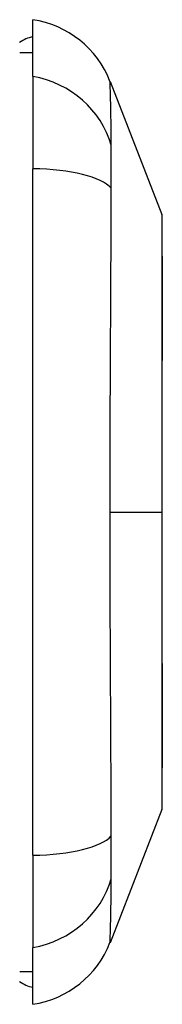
# Model space of a CAD drawing. Header units: inches. Extents: x 17 to 570, y 51 to 268.
# Tile 194 of 216: x 160.725 to 160.896, y 162.734 to 163.915. Entities that reach past the tile are written whole.
import ezdxf

# ---------------------------------------------------------------- set-up
doc = ezdxf.new("R2010")
doc.units = ezdxf.units.IN
doc.header["$MEASUREMENT"] = 0
doc.layers.add('Visible Edges(ANSI)', color=7, linetype='Continuous', lineweight=25)
doc.layers.add('Visible Tangent Edges(ANSI)', color=7, linetype='Continuous', lineweight=25)

msp = doc.modelspace()

# ---------------------------------------------------------------- linework, layer by layer
at = {"layer": 'Visible Edges(ANSI)'}
for p, q in [((160.7408, 163.8466), (160.7408, 163.9147)), ((160.725, 163.8753), (160.7408, 163.8753)), ((160.7408, 163.8466), (160.7408, 163.7359)), ((160.8332, 163.8407), (160.8953, 163.681)), ((160.7408, 162.9124), (160.7408, 163.7359)), ((160.8953, 162.9672), (160.8332, 162.8075)), ((160.7408, 162.9124), (160.7408, 162.8016)), ((160.7408, 162.7336), (160.7408, 162.8016)), ((160.725, 162.7729), (160.7408, 162.7729))]:
    msp.add_line(p, q, dxfattribs=at)
at = {"layer": 'Visible Edges(ANSI)', "flags": 128}
msp.add_lwpolyline([(160.8956, 162.969), (160.8956, 162.9694), (160.8956, 162.9707), (160.8956, 162.9729), (160.8956, 162.9758), (160.8957, 162.9796), (160.8957, 162.9843), (160.8957, 162.9897), (160.8957, 162.996), (160.8957, 163.0031), (160.8957, 163.011), (160.8958, 163.0196), (160.8958, 163.0289), (160.8958, 163.0389), (160.8958, 163.0495), (160.8958, 163.0608), (160.8958, 163.0728), (160.8958, 163.0854), (160.8958, 163.0986), (160.8958, 163.1123), (160.8958, 163.1265), (160.8958, 163.1413), (160.8957, 163.1565), (160.8957, 163.1721), (160.8957, 163.188), (160.8957, 163.2042), (160.8957, 163.2207), (160.8957, 163.2375), (160.8956, 163.2545), (160.8956, 163.2718), (160.8956, 163.2891), (160.8956, 163.3065), (160.8956, 163.3238), (160.8956, 163.3412), (160.8956, 163.3586), (160.8956, 163.376), (160.8956, 163.3932), (160.8957, 163.4103), (160.8957, 163.4271), (160.8957, 163.4437), (160.8957, 163.4599), (160.8957, 163.4758), (160.8957, 163.4914), (160.8958, 163.5067), (160.8958, 163.5215), (160.8958, 163.5358), (160.8958, 163.5496), (160.8958, 163.5628), (160.8958, 163.5754), (160.8958, 163.5874), (160.8958, 163.5987), (160.8958, 163.6094), (160.8958, 163.6194), (160.8958, 163.6287), (160.8957, 163.6373), (160.8957, 163.6451), (160.8957, 163.6522), (160.8957, 163.6585), (160.8957, 163.664), (160.8957, 163.6686), (160.8956, 163.6724), (160.8956, 163.6754), (160.8956, 163.6775), (160.8956, 163.6788), (160.8956, 163.6792)], dxfattribs=at)
at = {"layer": 'Visible Edges(ANSI)'}
for centre, radius, start, end in [((160.7231, 163.7979), 0.1181, 21.2505, 81.3991), ((160.7486, 163.8556), 0.0394, 101.537, 126.8699), ((160.8907, 163.6792), 0.00492, 0.2088, 21.2505), ((160.8907, 162.969), 0.00492, 338.7495, 359.7912), ((160.7231, 162.8504), 0.1181, 278.6009, 338.7495), ((160.7486, 162.7926), 0.0394, 233.1301, 258.463)]:
    msp.add_arc(centre, radius, start, end, dxfattribs=at)
at = {"layer": 'Visible Tangent Edges(ANSI)'}
for p in [(160.8332, 163.3241), (160.8956, 163.3241)]:
    msp.add_line(p, (160.8953, 163.3241), dxfattribs=at)
at = {"layer": 'Visible Tangent Edges(ANSI)', "flags": 128}
for points in [[(160.8347, 163.7641), (160.8346, 163.7723), (160.8345, 163.7778), (160.8345, 163.7832), (160.8344, 163.7883), (160.8344, 163.7933), (160.8343, 163.798), (160.8342, 163.8025), (160.8342, 163.8067), (160.8341, 163.8108), (160.834, 163.8145), (160.8339, 163.8181), (160.8338, 163.8214), (160.8337, 163.8244), (160.8337, 163.8272), (160.8336, 163.8298), (160.8335, 163.832), (160.8334, 163.8341), (160.8334, 163.8358), (160.8333, 163.8373), (160.8333, 163.8385), (160.8332, 163.8395), (160.8332, 163.8402), (160.8332, 163.8406), (160.8332, 163.8407)], [(160.8347, 163.7127), (160.8347, 163.7155), (160.8347, 163.7182), (160.8346, 163.7209), (160.8346, 163.7235), (160.8346, 163.7261), (160.8346, 163.7287), (160.8346, 163.7312), (160.8346, 163.7336), (160.8346, 163.736), (160.8345, 163.7383), (160.8345, 163.7406), (160.8345, 163.7428), (160.8345, 163.745), (160.8345, 163.7471), (160.8346, 163.7491), (160.8346, 163.751), (160.8346, 163.7529), (160.8346, 163.7547), (160.8346, 163.7565), (160.8346, 163.7581), (160.8346, 163.7597), (160.8347, 163.7612), (160.8347, 163.7627), (160.8347, 163.7641)], [(160.8332, 163.3241), (160.8332, 163.3407), (160.8332, 163.3572), (160.8332, 163.3737), (160.8333, 163.3902), (160.8333, 163.4066), (160.8334, 163.4231), (160.8334, 163.4395), (160.8335, 163.4558), (160.8336, 163.4722), (160.8337, 163.4884), (160.8337, 163.5047), (160.8338, 163.5209), (160.8339, 163.537), (160.834, 163.5531), (160.8341, 163.5691), (160.8342, 163.585), (160.8342, 163.6009), (160.8343, 163.6167), (160.8344, 163.6324), (160.8344, 163.6481), (160.8345, 163.6637), (160.8345, 163.6791), (160.8346, 163.6945), (160.8347, 163.7127)], [(160.8953, 163.681), (160.8953, 163.6808), (160.8953, 163.6804), (160.8953, 163.6796), (160.8953, 163.6786), (160.8953, 163.6773), (160.8953, 163.6756), (160.8953, 163.6737), (160.8953, 163.6715), (160.8954, 163.669), (160.8954, 163.6662), (160.8954, 163.6631), (160.8954, 163.6597), (160.8954, 163.6561), (160.8955, 163.6521), (160.8955, 163.648), (160.8955, 163.6435), (160.8955, 163.6388), (160.8955, 163.6338), (160.8956, 163.6285), (160.8956, 163.623), (160.8956, 163.6173), (160.8956, 163.6114), (160.8956, 163.6052), (160.8957, 163.5987)], [(160.8957, 163.5987), (160.8957, 163.597), (160.8957, 163.5952), (160.8957, 163.5933), (160.8957, 163.5915), (160.8957, 163.5897), (160.8957, 163.5878), (160.8957, 163.5859), (160.8957, 163.5841), (160.8957, 163.5821), (160.8957, 163.5802), (160.8957, 163.5783), (160.8957, 163.5763), (160.8957, 163.5744), (160.8957, 163.5724), (160.8957, 163.5704), (160.8957, 163.5684), (160.8957, 163.5663), (160.8957, 163.5643), (160.8957, 163.5622), (160.8957, 163.5601), (160.8957, 163.558), (160.8957, 163.5559), (160.8957, 163.5538), (160.8957, 163.5517)], [(160.8957, 163.5517), (160.8956, 163.5437), (160.8956, 163.5355), (160.8956, 163.5271), (160.8956, 163.5185), (160.8956, 163.5098), (160.8955, 163.501), (160.8955, 163.4919), (160.8955, 163.4828), (160.8955, 163.4736), (160.8955, 163.4642), (160.8954, 163.4547), (160.8954, 163.4451), (160.8954, 163.4354), (160.8954, 163.4256), (160.8954, 163.4157), (160.8953, 163.4057), (160.8953, 163.3957), (160.8953, 163.3855), (160.8953, 163.3753), (160.8953, 163.3651), (160.8953, 163.3549), (160.8953, 163.3446), (160.8953, 163.3344), (160.8953, 163.3241)], [(160.8347, 162.9355), (160.8346, 162.9537), (160.8345, 162.9691), (160.8345, 162.9845), (160.8344, 163.0001), (160.8344, 163.0158), (160.8343, 163.0315), (160.8342, 163.0473), (160.8342, 163.0632), (160.8341, 163.0792), (160.834, 163.0952), (160.8339, 163.1113), (160.8338, 163.1275), (160.8337, 163.1437), (160.8337, 163.1599), (160.8336, 163.1762), (160.8335, 163.1925), (160.8334, 163.2089), (160.8334, 163.2253), (160.8333, 163.2417), (160.8333, 163.2581), (160.8332, 163.2746), (160.8332, 163.2911), (160.8332, 163.3076), (160.8332, 163.3241)], [(160.8953, 163.3241), (160.8953, 163.3139), (160.8953, 163.3036), (160.8953, 163.2933), (160.8953, 163.2831), (160.8953, 163.2729), (160.8953, 163.2627), (160.8953, 163.2525), (160.8953, 163.2425), (160.8954, 163.2325), (160.8954, 163.2226), (160.8954, 163.2128), (160.8954, 163.2031), (160.8954, 163.1935), (160.8955, 163.184), (160.8955, 163.1746), (160.8955, 163.1653), (160.8955, 163.1561), (160.8955, 163.1471), (160.8956, 163.1383), (160.8956, 163.1296), (160.8956, 163.1211), (160.8956, 163.1127), (160.8956, 163.1045), (160.8957, 163.0966)], [(160.8957, 163.0966), (160.8957, 163.0944), (160.8957, 163.0923), (160.8957, 163.0902), (160.8957, 163.0881), (160.8957, 163.086), (160.8957, 163.084), (160.8957, 163.0819), (160.8957, 163.0799), (160.8957, 163.0779), (160.8957, 163.0759), (160.8957, 163.0739), (160.8957, 163.0719), (160.8957, 163.07), (160.8957, 163.068), (160.8957, 163.0661), (160.8957, 163.0642), (160.8957, 163.0623), (160.8957, 163.0604), (160.8957, 163.0586), (160.8957, 163.0567), (160.8957, 163.0549), (160.8957, 163.0531), (160.8957, 163.0513), (160.8957, 163.0495)], [(160.8957, 163.0495), (160.8956, 163.0431), (160.8956, 163.0369), (160.8956, 163.0309), (160.8956, 163.0252), (160.8956, 163.0197), (160.8955, 163.0145), (160.8955, 163.0095), (160.8955, 163.0048), (160.8955, 163.0003), (160.8955, 162.9961), (160.8954, 162.9922), (160.8954, 162.9885), (160.8954, 162.9851), (160.8954, 162.982), (160.8954, 162.9792), (160.8953, 162.9767), (160.8953, 162.9745), (160.8953, 162.9726), (160.8953, 162.971), (160.8953, 162.9697), (160.8953, 162.9686), (160.8953, 162.9679), (160.8953, 162.9674), (160.8953, 162.9673)], [(160.8345, 162.9054), (160.8345, 162.9065), (160.8345, 162.9076), (160.8345, 162.9087), (160.8345, 162.9098), (160.8345, 162.911), (160.8346, 162.9122), (160.8346, 162.9133), (160.8346, 162.9145), (160.8346, 162.9158), (160.8346, 162.917), (160.8346, 162.9182), (160.8346, 162.9195), (160.8346, 162.9208), (160.8346, 162.922), (160.8346, 162.9233), (160.8346, 162.9246), (160.8346, 162.926), (160.8346, 162.9273), (160.8347, 162.9286), (160.8347, 162.93), (160.8347, 162.9314), (160.8347, 162.9327), (160.8347, 162.9341), (160.8347, 162.9355)], [(160.8347, 162.8842), (160.8347, 162.8849), (160.8347, 162.8855), (160.8347, 162.8862), (160.8347, 162.887), (160.8347, 162.8877), (160.8346, 162.8885), (160.8346, 162.8893), (160.8346, 162.8901), (160.8346, 162.8909), (160.8346, 162.8917), (160.8346, 162.8926), (160.8346, 162.8935), (160.8346, 162.8944), (160.8346, 162.8953), (160.8346, 162.8962), (160.8346, 162.8972), (160.8346, 162.8981), (160.8346, 162.8991), (160.8345, 162.9001), (160.8345, 162.9011), (160.8345, 162.9022), (160.8345, 162.9032), (160.8345, 162.9043), (160.8345, 162.9054)], [(160.8332, 162.8075), (160.8332, 162.8077), (160.8332, 162.8081), (160.8332, 162.8088), (160.8333, 162.8097), (160.8333, 162.8109), (160.8334, 162.8124), (160.8334, 162.8142), (160.8335, 162.8162), (160.8336, 162.8185), (160.8337, 162.821), (160.8337, 162.8238), (160.8338, 162.8269), (160.8339, 162.8302), (160.834, 162.8337), (160.8341, 162.8375), (160.8342, 162.8415), (160.8342, 162.8458), (160.8343, 162.8503), (160.8344, 162.855), (160.8344, 162.8599), (160.8345, 162.8651), (160.8345, 162.8704), (160.8346, 162.876), (160.8347, 162.8842)]]:
    msp.add_lwpolyline(points, dxfattribs=at)
at = {"layer": 'Visible Tangent Edges(ANSI)'}
for centre, major_axis, ratio, start_param, end_param in [((160.7208, 163.7364), (0.117, -0.0158), 0.948273, 0.391156, 1.528426), ((160.7208, 163.6984), (0.118, 0.0053), 0.314585, 0.249322, 1.386592), ((160.7208, 162.9498), (0.118, -0.0053), 0.314585, 4.896593, 6.033863), ((160.7208, 162.9119), (0.117, 0.0158), 0.948273, 4.754759, 5.892029)]:
    msp.add_ellipse(centre, major_axis=major_axis, ratio=ratio, start_param=start_param, end_param=end_param, dxfattribs=at)

doc.saveas('drawing.dxf')
